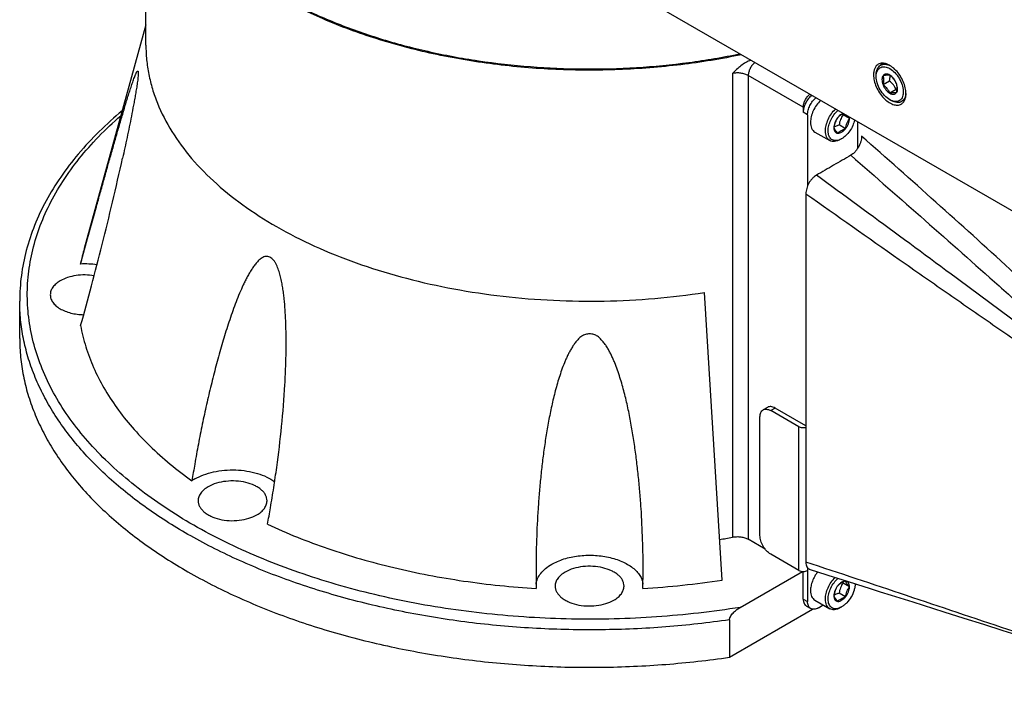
# Model space of a CAD drawing. Header units: millimetres. Extents: x 16 to 3344, y 34 to 2360.
# Tile 70 of 101: x 3060 to 3189, y 1445 to 1533. Entities that reach past the tile are written whole.
import ezdxf

# ---------------------------------------------------------------- set-up
doc = ezdxf.new("R2010")
doc.units = ezdxf.units.MM
doc.header["$LTSCALE"] = 185.02
for name, color, linetype in [('BASE_ASM_PBL23', 7, 'CONTINUOUS'), ('BOX_PBL25', 7, 'CONTINUOUS'), ('DEFAULT_VBL21', 7, 'CONTINUOUS')]:
    doc.layers.add(name, color=color, linetype=linetype)

# ---------------------------------------------------------------- blocks, each defined once
blk = doc.blocks.new('BASE_ASM_PBL23', base_point=(3158.59, 1554.02))
at = {"layer": 'BASE_ASM_PBL23', "color": 7}
for p, q in [((3076.88, 1529.66), (3076.88, 1559.95)), ((3076.88, 1532.31), (3068.81, 1503.08)), ((3153.56, 1525.97), (3153.56, 1465.3)), ((3162.81, 1521.54), (3155.62, 1525.69)), ((3155.62, 1525.69), (3155.62, 1465.02)), ((3162.81, 1521.54), (3162.81, 1520.89)), ((3163.37, 1520.56), (3162.81, 1520.89)), ((3163.37, 1520.56), (3163.37, 1511.23)), ((3168.85, 1520.05), (3168.01, 1520.53)), ((3168.34, 1518.73), (3167.5, 1519.22)), ((3169.95, 1516.19), (3169.95, 1519.62)), ((3164.33, 1518.3), (3166.28, 1517.18)), ((3167.83, 1517.41), (3167.65, 1517.31)), ((3152.19, 1459.69), (3149.89, 1497.32)), ((3060.38, 1491.29), (3060.38, 1496.19)), ((3158.13, 1482.28), (3157.56, 1481.96)), ((3159.13, 1482.18), (3158.56, 1481.86)), ((3162.24, 1479.73), (3158.56, 1481.86)), ((3163.16, 1479.86), (3159.13, 1482.18)), ((3157.15, 1465.53), (3157.15, 1481.04)), ((3162.24, 1460.95), (3162.24, 1479.73)), ((3157.82, 1463.75), (3155.62, 1465.02)), ((3162.24, 1460.95), (3158.56, 1463.08)), ((3163.37, 1461.31), (3163.37, 1456.87)), ((3127.88, 1460.84), (3127.9, 1458.59)), ((3141.86, 1458.59), (3141.88, 1460.84)), ((3154.58, 1456.12), (3162.72, 1460.82)), ((3162.81, 1457.2), (3162.81, 1460.82)), ((3168.85, 1458.81), (3168.01, 1459.29)), ((3169.59, 1459.07), (3169.74, 1459.16)), ((3162.81, 1457.2), (3163.37, 1456.87)), ((3168.34, 1457.49), (3167.5, 1457.98)), ((3153.17, 1449.59), (3164.04, 1455.87)), ((3163.22, 1456.28), (3163.79, 1455.96)), ((3164.33, 1457.06), (3166.28, 1455.94)), ((3164.79, 1456.05), (3165.43, 1456.43)), ((3167.83, 1456.18), (3167.65, 1456.08)), ((3181.18, 1455.54), (3183.8, 1454.71)), ((3183.8, 1454.71), (3186.37, 1453.9)), ((3153.17, 1454.49), (3153.17, 1449.59)), ((3186.37, 1453.9), (3188.88, 1453.1)), ((3188.88, 1453.1), (3191.16, 1452.39))]:
    blk.add_line(p, q, dxfattribs=at)
for points in [[(3163.7, 1461.08), (3166.86, 1460.08), (3168.4, 1459.59), (3169.92, 1459.1), (3171.41, 1458.63), (3172.87, 1458.17), (3174.31, 1457.71), (3177.12, 1456.82)], [(3177.12, 1456.82), (3178.49, 1456.39), (3181.18, 1455.54)]]:
    blk.add_lwpolyline(points, dxfattribs=at)
for centre, radius, start, end in [((3173.84, 1525.77), 7.84, 221.1182, 221.9592), ((3167.89, 1517.26), 1.97, 119.9888, 123.2402), ((3091.5, 1496.81), 23.54, 164.5645, 169.6772), ((3068.87, 1489), 12.04, 82.3469, 92.5389), ((3249.27, 1445.93), 168.51, 170.1137, 170.8622), ((3086.33, 1467.58), 6.16, 119.9417, 123.9279), ((2955.86, 1493.06), 139.37, 349.2186, 350.1188), ((3135.97, 1554.84), 91.25, 280.0313, 281.1105), ((3135.08, 1570.83), 112.45, 273.4553, 278.7535), ((3173.84, 1464.54), 7.84, 221.1182, 221.9592), ((3167.89, 1456.02), 1.97, 119.9888, 123.2402)]:
    blk.add_arc(centre, radius, start, end, dxfattribs=at)
for points, knots in [([(3076.88, 1560.04), (3076.88, 1559.37), (3076.95, 1558.02), (3077.26, 1556.02), (3077.78, 1554.03), (3078.76, 1551.37), (3080.53, 1548.11), (3083.39, 1544.44), (3086.99, 1541), (3091.26, 1537.84), (3096.15, 1535), (3101.58, 1532.52), (3107.49, 1530.43), (3113.78, 1528.76), (3120.37, 1527.53), (3127.17, 1526.77), (3134.08, 1526.47), (3141, 1526.66), (3147.83, 1527.31), (3152.31, 1528.07), (3154.52, 1528.53)], [0, 0, 0, 0, 0.021604, 0.043362, 0.065423, 0.087923, 0.134677, 0.184466, 0.237786, 0.294859, 0.355673, 0.420022, 0.487546, 0.557763, 0.630099, 0.703913, 0.778518, 0.853205, 0.927264, 1, 1, 1, 1]), ([(3154.72, 1528.41), (3152.11, 1527.86), (3146.78, 1526.99), (3138.67, 1526.35), (3130.47, 1526.37), (3122.37, 1527.06), (3114.51, 1528.4), (3107.06, 1530.36), (3100.15, 1532.91), (3095.87, 1535.04), (3093.86, 1536.19)], [0, 0, 0, 0, 0.127966, 0.258465, 0.389777, 0.520145, 0.647854, 0.771297, 0.889059, 1, 1, 1, 1]), ([(3076.88, 1529.66), (3076.88, 1529.02), (3076.94, 1527.74), (3077.23, 1525.82), (3077.7, 1523.92), (3078.6, 1521.37), (3080.21, 1518.25), (3082.84, 1514.71), (3086.14, 1511.37), (3090.08, 1508.28), (3094.59, 1505.47), (3099.62, 1502.98), (3105.11, 1500.84), (3110.99, 1499.07), (3117.17, 1497.7), (3123.59, 1496.74), (3130.15, 1496.21), (3136.77, 1496.12), (3143.37, 1496.46), (3147.73, 1496.98), (3149.89, 1497.32)], [0, 0, 0, 0, 0.021761, 0.043664, 0.065846, 0.088435, 0.135243, 0.184893, 0.237881, 0.294459, 0.354665, 0.418356, 0.485241, 0.554916, 0.626884, 0.700578, 0.775386, 0.850662, 0.925751, 1, 1, 1, 1]), ([(3155.97, 1527.69), (3155.74, 1527.61), (3155.28, 1527.4), (3154.46, 1526.83), (3153.92, 1526.31), (3153.56, 1525.97)], [0, 0, 0, 0, 0.249295, 0.501278, 1, 1, 1, 1]), ([(3156.48, 1527.39), (3156.36, 1527.29), (3156.12, 1527.05), (3155.85, 1526.62), (3155.67, 1526.16), (3155.62, 1525.84), (3155.62, 1525.69)], [0, 0, 0, 0, 0.247663, 0.510341, 0.7675, 1, 1, 1, 1]), ([(3068.34, 1501.03), (3068.69, 1502.3), (3069.37, 1504.79), (3070.23, 1507.9), (3070.91, 1510.34), (3071.41, 1512.13), (3071.9, 1513.89), (3072.39, 1515.63), (3072.8, 1517.06), (3073.12, 1518.18), (3073.36, 1519.01), (3073.6, 1519.82), (3073.84, 1520.63), (3074.07, 1521.41), (3074.3, 1522.18), (3074.53, 1522.93), (3074.76, 1523.65), (3074.98, 1524.33), (3075.2, 1524.97), (3075.38, 1525.46), (3075.5, 1525.77), (3075.57, 1525.92), (3075.62, 1526.02), (3075.66, 1526.11), (3075.7, 1526.17), (3075.73, 1526.22), (3075.75, 1526.24), (3075.77, 1526.26), (3075.79, 1526.27), (3075.81, 1526.28), (3075.83, 1526.27), (3075.84, 1526.25), (3075.85, 1526.22), (3075.86, 1526.18), (3075.87, 1526.11), (3075.88, 1526.04), (3075.88, 1525.99)], [0, 0, 0, 0, 0.147403, 0.291493, 0.362238, 0.432056, 0.500875, 0.568593, 0.635065, 0.667771, 0.70008, 0.731946, 0.763317, 0.794118, 0.824257, 0.853604, 0.881977, 0.909101, 0.934539, 0.957521, 0.967664, 0.972273, 0.9765, 0.980273, 0.983498, 0.984872, 0.986068, 0.987076, 0.987896, 0.988565, 0.989202, 0.989993, 0.991093, 0.992596, 0.994565, 1, 1, 1, 1]), ([(3075.88, 1525.99), (3075.88, 1525.91), (3075.87, 1525.72), (3075.84, 1525.42), (3075.8, 1525.08), (3075.74, 1524.6), (3075.64, 1523.99), (3075.52, 1523.26), (3075.39, 1522.53), (3075.21, 1521.57), (3074.99, 1520.38), (3074.7, 1518.98), (3074.41, 1517.59), (3074.12, 1516.23), (3073.93, 1515.32), (3073.83, 1514.88)], [0, 0, 0, 0, 0.022387, 0.049928, 0.080431, 0.112417, 0.178033, 0.244017, 0.309647, 0.374739, 0.503261, 0.629782, 0.754594, 0.877938, 1, 1, 1, 1]), ([(3155.62, 1525.69), (3155.48, 1525.77), (3155.16, 1525.9), (3154.65, 1526.01), (3154.1, 1526.04), (3153.74, 1526), (3153.56, 1525.97)], [0, 0, 0, 0, 0.228418, 0.479168, 0.740783, 1, 1, 1, 1]), ([(3162.81, 1521.54), (3162.81, 1521.69), (3162.86, 1522.01), (3163.04, 1522.47), (3163.31, 1522.9), (3163.55, 1523.14), (3163.67, 1523.24)], [0, 0, 0, 0, 0.2325, 0.489659, 0.752337, 1, 1, 1, 1]), ([(3163.9, 1523.11), (3163.74, 1522.97), (3163.44, 1522.65), (3163.1, 1522.09), (3162.87, 1521.5), (3162.81, 1521.08), (3162.81, 1520.89)], [0, 0, 0, 0, 0.249781, 0.512358, 0.768366, 1, 1, 1, 1]), ([(3163.37, 1520.56), (3163.37, 1520.76), (3163.44, 1521.17), (3163.66, 1521.77), (3164.01, 1522.33), (3164.31, 1522.65), (3164.47, 1522.78)], [0, 0, 0, 0, 0.231634, 0.487642, 0.750219, 1, 1, 1, 1]), ([(3165.07, 1522.44), (3164.87, 1522.24), (3164.52, 1521.81), (3164.1, 1521.09), (3163.83, 1520.33), (3163.76, 1519.81), (3163.76, 1519.56)], [0, 0, 0, 0, 0.254584, 0.516798, 0.770166, 1, 1, 1, 1]), ([(3073.78, 1521.08), (3071.71, 1519.36), (3068.86, 1516.59), (3065.71, 1512.48), (3063.79, 1509.36), (3062.27, 1506.14), (3061.18, 1502.86), (3060.52, 1499.54), (3060.38, 1497.3), (3060.38, 1496.19)], [0, 0, 0, 0, 0.27614, 0.406131, 0.531297, 0.652339, 0.770119, 0.885638, 1, 1, 1, 1]), ([(3154.58, 1456.12), (3150.96, 1455.54), (3143.61, 1454.71), (3132.53, 1454.43), (3121.5, 1455.11), (3110.77, 1456.74), (3102.18, 1458.89), (3095.68, 1461.06), (3091.08, 1462.87), (3086.73, 1464.88), (3082.66, 1467.08), (3078.89, 1469.44), (3075.44, 1471.97), (3072.33, 1474.64), (3068.73, 1478.29), (3065.77, 1482.26), (3063.6, 1486.47), (3062.42, 1489.63), (3061.66, 1492.84), (3061.32, 1496.07), (3061.41, 1499.31), (3061.93, 1502.53), (3062.87, 1505.72), (3064.23, 1508.86), (3065.99, 1511.92), (3068.15, 1514.9), (3070.7, 1517.77), (3072.59, 1519.56), (3073.6, 1520.43)], [0, 0, 0, 0, 0.078736, 0.158431, 0.237868, 0.315843, 0.39122, 0.427627, 0.463022, 0.497313, 0.530422, 0.562293, 0.592894, 0.622218, 0.65029, 0.702882, 0.727699, 0.751729, 0.775183, 0.798302, 0.821345, 0.844575, 0.868246, 0.892587, 0.917794, 0.944026, 0.971401, 1, 1, 1, 1]), ([(3165.71, 1518.44), (3165.71, 1518.68), (3165.78, 1519.2), (3166.05, 1519.97), (3166.46, 1520.69), (3166.82, 1521.12), (3167.02, 1521.31)], [0, 0, 0, 0, 0.229834, 0.483202, 0.745416, 1, 1, 1, 1]), ([(3166.06, 1518.44), (3166.06, 1518.67), (3166.13, 1519.16), (3166.4, 1519.88), (3166.8, 1520.56), (3167.14, 1520.96), (3167.33, 1521.13)], [0, 0, 0, 0, 0.230595, 0.485133, 0.747533, 1, 1, 1, 1]), ([(3167.32, 1520.18), (3167.25, 1520.09), (3167.13, 1519.89), (3166.97, 1519.57), (3166.87, 1519.23), (3166.82, 1518.99), (3166.81, 1518.87)], [0, 0, 0, 0, 0.242178, 0.490349, 0.743781, 1, 1, 1, 1]), ([(3167.32, 1520.18), (3167.24, 1520.08), (3167.1, 1519.88), (3166.94, 1519.54), (3166.83, 1519.2), (3166.81, 1518.98), (3166.81, 1518.87)], [0, 0, 0, 0, 0.261228, 0.522456, 0.772027, 1, 1, 1, 1]), ([(3168.03, 1520.73), (3167.9, 1520.68), (3167.63, 1520.53), (3167.42, 1520.31), (3167.32, 1520.18)], [0, 0, 0, 0, 0.463306, 1, 1, 1, 1]), ([(3168.1, 1520.69), (3167.94, 1520.63), (3167.72, 1520.52), (3167.47, 1520.33), (3167.37, 1520.23), (3167.32, 1520.18)], [0, 0, 0, 0, 0.53219, 0.773299, 1, 1, 1, 1]), ([(3168.01, 1520.53), (3167.94, 1520.44), (3167.82, 1520.24), (3167.67, 1519.92), (3167.56, 1519.57), (3167.52, 1519.34), (3167.5, 1519.22)], [0, 0, 0, 0, 0.242178, 0.490349, 0.743781, 1, 1, 1, 1]), ([(3168.85, 1520.05), (3168.79, 1520.11), (3168.67, 1520.24), (3168.57, 1520.38), (3168.52, 1520.44)], [0, 0, 0, 0, 0.531339, 1, 1, 1, 1]), ([(3168.85, 1520.05), (3168.85, 1520.06), (3168.85, 1520.14), (3168.84, 1520.21), (3168.83, 1520.27)], [0, 0, 0, 0, 0.260284, 1, 1, 1, 1]), ([(3163.76, 1519.56), (3163.76, 1519.42), (3163.78, 1519.15), (3163.89, 1518.79), (3164.07, 1518.49), (3164.24, 1518.35), (3164.33, 1518.3)], [0, 0, 0, 0, 0.2898, 0.549049, 0.782228, 1, 1, 1, 1]), ([(3166.81, 1518.87), (3166.85, 1518.75), (3166.96, 1518.58), (3167.14, 1518.34), (3167.25, 1518.21), (3167.32, 1518.14)], [0, 0, 0, 0, 0.407439, 0.684359, 1, 1, 1, 1]), ([(3166.81, 1518.87), (3166.81, 1518.77), (3166.83, 1518.59), (3166.93, 1518.36), (3167.1, 1518.19), (3167.24, 1518.15), (3167.32, 1518.14)], [0, 0, 0, 0, 0.293859, 0.54708, 0.773541, 1, 1, 1, 1]), ([(3167.5, 1519.22), (3167.44, 1519.2), (3167.24, 1519.13), (3167.05, 1519.05), (3166.91, 1518.97)], [0, 0, 0, 0, 0.260482, 1, 1, 1, 1]), ([(3169.52, 1519.87), (3169.47, 1519.61), (3169.3, 1519.11), (3168.91, 1518.43), (3168.42, 1517.84), (3168.03, 1517.53), (3167.83, 1517.41)], [0, 0, 0, 0, 0.25246, 0.51486, 0.769402, 1, 1, 1, 1]), ([(3168.34, 1518.73), (3168.42, 1518.83), (3168.56, 1519.03), (3168.72, 1519.37), (3168.82, 1519.71), (3168.85, 1519.94), (3168.85, 1520.05)], [0, 0, 0, 0, 0.261228, 0.522456, 0.772027, 1, 1, 1, 1]), ([(3168.34, 1518.73), (3168.36, 1518.85), (3168.4, 1519.09), (3168.51, 1519.43), (3168.66, 1519.75), (3168.78, 1519.95), (3168.85, 1520.05)], [0, 0, 0, 0, 0.256219, 0.509651, 0.757822, 1, 1, 1, 1]), ([(3166.28, 1517.18), (3166.19, 1517.23), (3166.02, 1517.37), (3165.83, 1517.67), (3165.73, 1518.03), (3165.71, 1518.3), (3165.71, 1518.44)], [0, 0, 0, 0, 0.217772, 0.450951, 0.7102, 1, 1, 1, 1]), ([(3167.65, 1517.32), (3167.54, 1517.27), (3167.34, 1517.2), (3167.04, 1517.16), (3166.75, 1517.2), (3166.51, 1517.32), (3166.31, 1517.52), (3166.16, 1517.78), (3166.08, 1518.09), (3166.06, 1518.32), (3166.06, 1518.44)], [0, 0, 0, 0, 0.139133, 0.264408, 0.378951, 0.488407, 0.599882, 0.71988, 0.852678, 1, 1, 1, 1]), ([(3167.32, 1518.14), (3167.49, 1518.13), (3167.73, 1518.21), (3167.96, 1518.36), (3168.14, 1518.51), (3168.26, 1518.64), (3168.34, 1518.73)], [0, 0, 0, 0, 0.435322, 0.566425, 0.705069, 1, 1, 1, 1]), ([(3167.32, 1518.14), (3167.38, 1518.2), (3167.51, 1518.33), (3167.75, 1518.49), (3168.03, 1518.63), (3168.23, 1518.7), (3168.34, 1518.73)], [0, 0, 0, 0, 0.222007, 0.462309, 0.723182, 1, 1, 1, 1]), ([(3170.44, 1517.76), (3170.44, 1517.64), (3170.42, 1517.41), (3170.35, 1517.05), (3170.22, 1516.69), (3170.04, 1516.33), (3169.83, 1516), (3169.59, 1515.7), (3169.32, 1515.45), (3169.13, 1515.31), (3169.03, 1515.25)], [0, 0, 0, 0, 0.113939, 0.236555, 0.365712, 0.498481, 0.631678, 0.761878, 0.885593, 1, 1, 1, 1]), ([(3208.94, 1482.06), (3207.38, 1483.65), (3204.24, 1486.78), (3199.46, 1491.38), (3194.66, 1495.9), (3188.25, 1501.82), (3180.18, 1509.12), (3173.69, 1514.89), (3170.44, 1517.76)], [0, 0, 0, 0, 0.12716, 0.253331, 0.378808, 0.503748, 0.752427, 1, 1, 1, 1]), ([(3167.65, 1517.31), (3167.53, 1517.24), (3167.29, 1517.13), (3166.92, 1517.04), (3166.58, 1517.05), (3166.37, 1517.12), (3166.28, 1517.18)], [0, 0, 0, 0, 0.289799, 0.549049, 0.782228, 1, 1, 1, 1]), ([(3167.83, 1517.41), (3167.81, 1517.41), (3167.75, 1517.37), (3167.69, 1517.34), (3167.65, 1517.32)], [0, 0, 0, 0, 0.255058, 1, 1, 1, 1]), ([(3169.03, 1515.25), (3168.66, 1515.03), (3167.91, 1514.6), (3166.41, 1513.74), (3165.28, 1513.09), (3164.53, 1512.65)], [0, 0, 0, 0, 0.249991, 0.499989, 1, 1, 1, 1]), ([(3169.03, 1515.25), (3172.27, 1512.42), (3178.74, 1506.75), (3186.81, 1499.6), (3193.26, 1493.82), (3198.09, 1489.44), (3202.92, 1485), (3206.11, 1482.01), (3207.7, 1480.49)], [0, 0, 0, 0, 0.247924, 0.496899, 0.621918, 0.747372, 0.873345, 1, 1, 1, 1]), ([(3068.34, 1492.97), (3068.83, 1494.71), (3069.79, 1498.24), (3071.18, 1503.62), (3072.54, 1509.18), (3073.4, 1512.96), (3073.83, 1514.88)], [0, 0, 0, 0, 0.23958, 0.485888, 0.738987, 1, 1, 1, 1]), ([(3164.53, 1512.65), (3164.44, 1512.6), (3164.25, 1512.47), (3163.99, 1512.22), (3163.75, 1511.93), (3163.54, 1511.61), (3163.38, 1511.27), (3163.22, 1510.81), (3163.16, 1510.46), (3163.16, 1510.23)], [0, 0, 0, 0, 0.114426, 0.238036, 0.36826, 0.501641, 0.634633, 0.763915, 1, 1, 1, 1]), ([(3207.7, 1480.49), (3204.14, 1483.23), (3196.98, 1488.65), (3186.2, 1496.71), (3175.38, 1504.7), (3168.15, 1510.01), (3164.53, 1512.65)], [0, 0, 0, 0, 0.250345, 0.50029, 0.750131, 1, 1, 1, 1]), ([(3163.16, 1510.23), (3163.16, 1506.22), (3163.16, 1498.18), (3163.16, 1486.14), (3163.16, 1474.09), (3163.16, 1466.05), (3163.16, 1462.04)], [0, 0, 0, 0, 0.249992, 0.500006, 0.749989, 1, 1, 1, 1]), ([(3163.16, 1510.23), (3167.22, 1507.35), (3173.32, 1503.05), (3181.48, 1497.35), (3187.61, 1493.09), (3193.77, 1488.86), (3199.96, 1484.66), (3206.17, 1480.48), (3210.34, 1477.72), (3212.43, 1476.35)], [0, 0, 0, 0, 0.249671, 0.374478, 0.49931, 0.62421, 0.74924, 0.874477, 1, 1, 1, 1]), ([(3095.21, 1490.79), (3095.21, 1491.73), (3095.18, 1493.15), (3095.08, 1495.04), (3094.98, 1496.23), (3094.87, 1497.19), (3094.77, 1497.91), (3094.64, 1498.63), (3094.48, 1499.35), (3094.32, 1499.95), (3094.16, 1500.42), (3094.02, 1500.76), (3093.87, 1501.09), (3093.68, 1501.4), (3093.46, 1501.66), (3093.21, 1501.86), (3092.94, 1501.98), (3092.71, 1502.03), (3092.53, 1502.02), (3092.36, 1501.99), (3092.17, 1501.91), (3091.95, 1501.77), (3091.75, 1501.61), (3091.56, 1501.43), (3091.31, 1501.17), (3091.02, 1500.81), (3090.71, 1500.35), (3090.41, 1499.86), (3090.13, 1499.35), (3089.86, 1498.83), (3089.52, 1498.11), (3089.11, 1497.2), (3088.66, 1496.07), (3088.23, 1494.92), (3087.83, 1493.74), (3087.44, 1492.55), (3087.06, 1491.35), (3086.58, 1489.73), (3086.02, 1487.67), (3085.39, 1485.17), (3084.79, 1482.63), (3084.24, 1480.07), (3083.73, 1477.47), (3083.41, 1475.73), (3083.26, 1474.86)], [0, 0, 0, 0, 0.068274, 0.102743, 0.137489, 0.154985, 0.172573, 0.190274, 0.208077, 0.225978, 0.234953, 0.243916, 0.252833, 0.261548, 0.269825, 0.277474, 0.284529, 0.29113, 0.294295, 0.297394, 0.303505, 0.309661, 0.315926, 0.322307, 0.328794, 0.34204, 0.355594, 0.369396, 0.383401, 0.397576, 0.411896, 0.440898, 0.470296, 0.500017, 0.530013, 0.560245, 0.590687, 0.621318, 0.683084, 0.745452, 0.80836, 0.871769, 0.935653, 1, 1, 1, 1]), ([(3070.11, 1499.5), (3069.72, 1499.56), (3068.93, 1499.63), (3067.76, 1499.55), (3066.66, 1499.3), (3065.99, 1499.01), (3065.69, 1498.84)], [0, 0, 0, 0, 0.260797, 0.522118, 0.771945, 1, 1, 1, 1]), ([(3065.69, 1498.84), (3065.5, 1498.72), (3065.14, 1498.48), (3064.71, 1498.03), (3064.48, 1497.6), (3064.39, 1497.26), (3064.38, 1497.09), (3064.38, 1497)], [0, 0, 0, 0, 0.289581, 0.548634, 0.781636, 0.891838, 1, 1, 1, 1]), ([(3064.38, 1497), (3064.38, 1496.92), (3064.39, 1496.75), (3064.48, 1496.41), (3064.7, 1495.99), (3065.11, 1495.55), (3065.66, 1495.16), (3066.32, 1494.85), (3067.07, 1494.6), (3067.89, 1494.45), (3068.45, 1494.41), (3068.74, 1494.4)], [0, 0, 0, 0, 0.045308, 0.091438, 0.188788, 0.29672, 0.417151, 0.5499, 0.693249, 0.844428, 1, 1, 1, 1]), ([(3153.17, 1454.49), (3150.41, 1454.09), (3144.83, 1453.47), (3136.41, 1453.09), (3127.97, 1453.27), (3119.62, 1453.99), (3111.46, 1455.26), (3103.61, 1457.04), (3096.15, 1459.33), (3089.18, 1462.1), (3082.8, 1465.3), (3077.09, 1468.89), (3072.1, 1472.85), (3067.92, 1477.11), (3065.11, 1480.94), (3063.34, 1484.09), (3062.27, 1486.46), (3061.42, 1488.86), (3060.82, 1491.29), (3060.46, 1493.73), (3060.38, 1495.37), (3060.38, 1496.19)], [0, 0, 0, 0, 0.074478, 0.149718, 0.225076, 0.299905, 0.373571, 0.445472, 0.515055, 0.581836, 0.64542, 0.70553, 0.762033, 0.814972, 0.864605, 0.888347, 0.911471, 0.934077, 0.956281, 0.97821, 1, 1, 1, 1]), ([(3068.34, 1492.97), (3068.51, 1492.04), (3068.97, 1490.18), (3070, 1487.45), (3071.36, 1484.77), (3073.05, 1482.16), (3075.07, 1479.62), (3078.23, 1476.3), (3080.95, 1474.07), (3082.89, 1472.69)], [0, 0, 0, 0, 0.110885, 0.224395, 0.341429, 0.462738, 0.588915, 0.720389, 1, 1, 1, 1]), ([(3141.88, 1460.84), (3141.88, 1462.21), (3141.83, 1464.94), (3141.67, 1468.36), (3141.46, 1471.08), (3141.28, 1473.12), (3141.05, 1475.16), (3140.78, 1477.18), (3140.47, 1479.21), (3140.1, 1481.22), (3139.74, 1482.89), (3139.42, 1484.21), (3139.15, 1485.2), (3138.86, 1486.18), (3138.53, 1487.16), (3138.23, 1487.96), (3137.97, 1488.59), (3137.75, 1489.06), (3137.52, 1489.52), (3137.27, 1489.98), (3137.04, 1490.35), (3136.84, 1490.63), (3136.67, 1490.84), (3136.5, 1491.03), (3136.32, 1491.23), (3136.13, 1491.41), (3135.85, 1491.64), (3135.43, 1491.85), (3134.88, 1491.91), (3134.42, 1491.85), (3134.07, 1491.72), (3133.83, 1491.58), (3133.62, 1491.42), (3133.43, 1491.23), (3133.25, 1491.04), (3133.08, 1490.84), (3132.92, 1490.63), (3132.72, 1490.35), (3132.49, 1489.98), (3132.24, 1489.52), (3132, 1489.06), (3131.79, 1488.59), (3131.52, 1487.96), (3131.22, 1487.16), (3130.89, 1486.18), (3130.6, 1485.2), (3130.33, 1484.21), (3130.01, 1482.89), (3129.65, 1481.22), (3129.28, 1479.21), (3128.97, 1477.18), (3128.7, 1475.16), (3128.48, 1473.12), (3128.29, 1471.08), (3128.09, 1468.36), (3127.92, 1464.94), (3127.88, 1462.21), (3127.88, 1460.84)], [0, 0, 0, 0, 0.062316, 0.12456, 0.15566, 0.186746, 0.217821, 0.248888, 0.279949, 0.311012, 0.342084, 0.357629, 0.373183, 0.38875, 0.404335, 0.419946, 0.427769, 0.435607, 0.443462, 0.451332, 0.459227, 0.463203, 0.4672, 0.471209, 0.47522, 0.479248, 0.483315, 0.491576, 0.499977, 0.50838, 0.512557, 0.51669, 0.520764, 0.524793, 0.528805, 0.532811, 0.536798, 0.540767, 0.548665, 0.556536, 0.564392, 0.572231, 0.580053, 0.595665, 0.61125, 0.626817, 0.642371, 0.657916, 0.688988, 0.720051, 0.751112, 0.782179, 0.813254, 0.84434, 0.87544, 0.937684, 1, 1, 1, 1]), ([(3060.38, 1491.29), (3060.38, 1490.47), (3060.46, 1488.83), (3060.82, 1486.39), (3061.42, 1483.96), (3062.27, 1481.56), (3063.34, 1479.19), (3065.11, 1476.04), (3067.92, 1472.21), (3072.1, 1467.95), (3077.09, 1464), (3082.8, 1460.4), (3089.18, 1457.2), (3096.15, 1454.43), (3103.61, 1452.14), (3111.46, 1450.36), (3119.62, 1449.09), (3127.97, 1448.37), (3136.41, 1448.19), (3144.83, 1448.57), (3150.41, 1449.19), (3153.17, 1449.59)], [0, 0, 0, 0, 0.02179, 0.043719, 0.065923, 0.088529, 0.111653, 0.135395, 0.185028, 0.237967, 0.29447, 0.35458, 0.418164, 0.484945, 0.554528, 0.626429, 0.700095, 0.774924, 0.850282, 0.925522, 1, 1, 1, 1]), ([(3093.16, 1469.14), (3093.31, 1470.02), (3093.6, 1471.78), (3094.12, 1475.33), (3094.65, 1479.81), (3095.01, 1484.35), (3095.18, 1488.01), (3095.21, 1489.86), (3095.21, 1490.79)], [0, 0, 0, 0, 0.122531, 0.245717, 0.494058, 0.745248, 0.872107, 1, 1, 1, 1]), ([(3157.15, 1481.04), (3157.15, 1481.14), (3157.17, 1481.33), (3157.24, 1481.6), (3157.38, 1481.81), (3157.5, 1481.92), (3157.56, 1481.96)], [0, 0, 0, 0, 0.289799, 0.549048, 0.782227, 1, 1, 1, 1]), ([(3157.56, 1481.96), (3157.63, 1481.99), (3157.78, 1482.05), (3158.03, 1482.05), (3158.3, 1481.99), (3158.48, 1481.91), (3158.56, 1481.86)], [0, 0, 0, 0, 0.217774, 0.450953, 0.710202, 1, 1, 1, 1]), ([(3159.13, 1482.18), (3159.04, 1482.23), (3158.87, 1482.32), (3158.6, 1482.38), (3158.35, 1482.38), (3158.2, 1482.32), (3158.13, 1482.28)], [0, 0, 0, 0, 0.289798, 0.549047, 0.782226, 1, 1, 1, 1]), ([(3163.16, 1479.65), (3163.08, 1479.62), (3162.92, 1479.6), (3162.68, 1479.6), (3162.45, 1479.64), (3162.3, 1479.7), (3162.24, 1479.73)], [0, 0, 0, 0, 0.254347, 0.516585, 0.770085, 1, 1, 1, 1]), ([(3083.26, 1472.92), (3083.62, 1473.13), (3084.43, 1473.49), (3085.74, 1473.87), (3087.15, 1474.08), (3088.62, 1474.12), (3090.06, 1473.99), (3091.43, 1473.68), (3092.65, 1473.22), (3093.38, 1472.79), (3093.71, 1472.56)], [0, 0, 0, 0, 0.115762, 0.24114, 0.373078, 0.50787, 0.641547, 0.77024, 0.890556, 1, 1, 1, 1]), ([(3092.71, 1470.06), (3092.71, 1470.19), (3092.67, 1470.45), (3092.52, 1470.83), (3092.28, 1471.19), (3091.95, 1471.52), (3091.54, 1471.82), (3090.88, 1472.18), (3089.91, 1472.5), (3088.64, 1472.68), (3087.34, 1472.64), (3086.11, 1472.4), (3085.36, 1472.09), (3085.03, 1471.89)], [0, 0, 0, 0, 0.042848, 0.087465, 0.135286, 0.187237, 0.243729, 0.304736, 0.438372, 0.582681, 0.729798, 0.871354, 1, 1, 1, 1]), ([(3085.03, 1471.89), (3084.83, 1471.78), (3084.47, 1471.53), (3084.04, 1471.08), (3083.81, 1470.66), (3083.72, 1470.31), (3083.71, 1470.14), (3083.71, 1470.06)], [0, 0, 0, 0, 0.289581, 0.548634, 0.781636, 0.891838, 1, 1, 1, 1]), ([(3083.71, 1470.06), (3083.71, 1469.93), (3083.74, 1469.67), (3083.89, 1469.29), (3084.14, 1468.93), (3084.47, 1468.6), (3084.88, 1468.3), (3085.54, 1467.94), (3086.51, 1467.61), (3087.77, 1467.43), (3089.07, 1467.47), (3090.3, 1467.72), (3091.06, 1468.03), (3091.39, 1468.22)], [0, 0, 0, 0, 0.042848, 0.087465, 0.135286, 0.187237, 0.243729, 0.304736, 0.438372, 0.582681, 0.729798, 0.871354, 1, 1, 1, 1]), ([(3091.39, 1468.22), (3091.59, 1468.33), (3091.95, 1468.58), (3092.37, 1469.03), (3092.6, 1469.45), (3092.69, 1469.8), (3092.71, 1469.97), (3092.71, 1470.06)], [0, 0, 0, 0, 0.289581, 0.548634, 0.781636, 0.891838, 1, 1, 1, 1]), ([(3092.76, 1466.99), (3095.34, 1465.79), (3100.76, 1463.62), (3109.35, 1461.16), (3118.47, 1459.42), (3124.73, 1458.78), (3127.9, 1458.59)], [0, 0, 0, 0, 0.2345, 0.481295, 0.737552, 1, 1, 1, 1]), ([(3153.56, 1465.3), (3153.74, 1465.34), (3154.1, 1465.38), (3154.65, 1465.35), (3155.16, 1465.24), (3155.48, 1465.1), (3155.62, 1465.02)], [0, 0, 0, 0, 0.259217, 0.520832, 0.771582, 1, 1, 1, 1]), ([(3158.56, 1463.08), (3158.36, 1463.19), (3157.98, 1463.51), (3157.54, 1464.12), (3157.24, 1464.81), (3157.15, 1465.29), (3157.15, 1465.53)], [0, 0, 0, 0, 0.237218, 0.499999, 0.762781, 1, 1, 1, 1]), ([(3129.93, 1461.75), (3130.17, 1461.9), (3130.69, 1462.15), (3131.84, 1462.58), (3133.42, 1462.9), (3135.39, 1462.98), (3137.02, 1462.78), (3138.25, 1462.45), (3139.09, 1462.14), (3139.84, 1461.76), (3140.5, 1461.33), (3141.04, 1460.84), (3141.46, 1460.31), (3141.75, 1459.75), (3141.84, 1459.35), (3141.86, 1459.16)], [0, 0, 0, 0, 0.061811, 0.127454, 0.267335, 0.413003, 0.556622, 0.625347, 0.690863, 0.752529, 0.809918, 0.862895, 0.911697, 0.95701, 1, 1, 1, 1]), ([(3127.89, 1459.15), (3127.9, 1459.28), (3127.95, 1459.52), (3128.12, 1460.01), (3128.49, 1460.6), (3129.12, 1461.24), (3129.64, 1461.59), (3129.93, 1461.75)], [0, 0, 0, 0, 0.107824, 0.218485, 0.453224, 0.712686, 1, 1, 1, 1]), ([(3139.38, 1458.9), (3139.38, 1459.03), (3139.34, 1459.29), (3139.19, 1459.67), (3138.95, 1460.03), (3138.62, 1460.36), (3138.21, 1460.66), (3137.54, 1461.02), (3136.58, 1461.34), (3135.31, 1461.52), (3134.01, 1461.48), (3132.78, 1461.24), (3132.03, 1460.93), (3131.69, 1460.73)], [0, 0, 0, 0, 0.042848, 0.087465, 0.135286, 0.187237, 0.243729, 0.304736, 0.438372, 0.582681, 0.729798, 0.871354, 1, 1, 1, 1]), ([(3162.24, 1460.95), (3162.32, 1460.91), (3162.51, 1460.84), (3162.81, 1460.81), (3163.11, 1460.84), (3163.29, 1460.91), (3163.37, 1460.95)], [0, 0, 0, 0, 0.237219, 0.500001, 0.762782, 1, 1, 1, 1]), ([(3163.16, 1462.04), (3163.16, 1461.92), (3163.18, 1461.71), (3163.28, 1461.41), (3163.43, 1461.23), (3163.58, 1461.12), (3163.66, 1461.09), (3163.7, 1461.08)], [0, 0, 0, 0, 0.29265, 0.549715, 0.779301, 0.889512, 1, 1, 1, 1]), ([(3216.35, 1444.61), (3211.84, 1445.97), (3202.89, 1448.79), (3189.57, 1453.21), (3176.35, 1457.65), (3167.55, 1460.59), (3163.16, 1462.04)], [0, 0, 0, 0, 0.252519, 0.503089, 0.752078, 1, 1, 1, 1]), ([(3131.69, 1460.73), (3131.5, 1460.62), (3131.14, 1460.37), (3130.71, 1459.92), (3130.48, 1459.5), (3130.39, 1459.15), (3130.38, 1458.98), (3130.38, 1458.9)], [0, 0, 0, 0, 0.289581, 0.548634, 0.781636, 0.891838, 1, 1, 1, 1]), ([(3164.69, 1460.76), (3164.54, 1460.58), (3164.29, 1460.19), (3164, 1459.57), (3163.81, 1458.94), (3163.76, 1458.52), (3163.76, 1458.32)], [0, 0, 0, 0, 0.262018, 0.523062, 0.772157, 1, 1, 1, 1]), ([(3165.71, 1457.2), (3165.71, 1457.44), (3165.78, 1457.95), (3166.04, 1458.7), (3166.44, 1459.42), (3166.79, 1459.85), (3166.98, 1460.04)], [0, 0, 0, 0, 0.229543, 0.482435, 0.74456, 1, 1, 1, 1]), ([(3166.06, 1457.2), (3166.06, 1457.44), (3166.13, 1457.94), (3166.4, 1458.66), (3166.81, 1459.35), (3167.17, 1459.74), (3167.36, 1459.92)], [0, 0, 0, 0, 0.230868, 0.485804, 0.748257, 1, 1, 1, 1]), ([(3130.38, 1458.9), (3130.38, 1458.77), (3130.41, 1458.51), (3130.56, 1458.13), (3130.81, 1457.77), (3131.14, 1457.43), (3131.55, 1457.14), (3132.21, 1456.78), (3133.18, 1456.45), (3134.44, 1456.27), (3135.74, 1456.31), (3136.97, 1456.56), (3137.73, 1456.87), (3138.06, 1457.06)], [0, 0, 0, 0, 0.042848, 0.087465, 0.135286, 0.187237, 0.243729, 0.304736, 0.438372, 0.582681, 0.729798, 0.871354, 1, 1, 1, 1]), ([(3138.06, 1457.06), (3138.26, 1457.17), (3138.61, 1457.42), (3139.04, 1457.87), (3139.27, 1458.29), (3139.36, 1458.64), (3139.38, 1458.81), (3139.38, 1458.9)], [0, 0, 0, 0, 0.289581, 0.548634, 0.781636, 0.891838, 1, 1, 1, 1]), ([(3167.32, 1458.94), (3167.25, 1458.85), (3167.13, 1458.65), (3166.97, 1458.33), (3166.87, 1457.99), (3166.82, 1457.75), (3166.81, 1457.63)], [0, 0, 0, 0, 0.242178, 0.490349, 0.743781, 1, 1, 1, 1]), ([(3167.32, 1458.94), (3167.24, 1458.85), (3167.1, 1458.64), (3166.94, 1458.31), (3166.83, 1457.97), (3166.81, 1457.74), (3166.81, 1457.63)], [0, 0, 0, 0, 0.261228, 0.522456, 0.772027, 1, 1, 1, 1]), ([(3168.34, 1459.53), (3168.16, 1459.55), (3167.93, 1459.47), (3167.69, 1459.31), (3167.51, 1459.17), (3167.39, 1459.04), (3167.32, 1458.94)], [0, 0, 0, 0, 0.435322, 0.566425, 0.705069, 1, 1, 1, 1]), ([(3168.34, 1459.53), (3168.23, 1459.5), (3168.03, 1459.43), (3167.75, 1459.3), (3167.51, 1459.13), (3167.38, 1459.01), (3167.32, 1458.94)], [0, 0, 0, 0, 0.276818, 0.537691, 0.777993, 1, 1, 1, 1]), ([(3168.01, 1459.29), (3167.94, 1459.2), (3167.82, 1459), (3167.67, 1458.68), (3167.56, 1458.34), (3167.52, 1458.1), (3167.5, 1457.98)], [0, 0, 0, 0, 0.242178, 0.490349, 0.743781, 1, 1, 1, 1]), ([(3169.6, 1459.21), (3169.59, 1459.07), (3169.57, 1458.78), (3169.42, 1458.19), (3169.1, 1457.46), (3168.63, 1456.83), (3168.18, 1456.41), (3167.95, 1456.25), (3167.83, 1456.18)], [0, 0, 0, 0, 0.114829, 0.238443, 0.500928, 0.762906, 0.885928, 1, 1, 1, 1]), ([(3168.85, 1458.81), (3168.85, 1458.9), (3168.83, 1459.08), (3168.73, 1459.32), (3168.56, 1459.48), (3168.41, 1459.53), (3168.34, 1459.53)], [0, 0, 0, 0, 0.293859, 0.54708, 0.773541, 1, 1, 1, 1]), ([(3168.85, 1458.81), (3168.79, 1458.88), (3168.67, 1459.01), (3168.49, 1459.24), (3168.38, 1459.42), (3168.34, 1459.53)], [0, 0, 0, 0, 0.315641, 0.592561, 1, 1, 1, 1]), ([(3168.34, 1457.49), (3168.42, 1457.59), (3168.56, 1457.8), (3168.72, 1458.13), (3168.82, 1458.47), (3168.85, 1458.7), (3168.85, 1458.81)], [0, 0, 0, 0, 0.261228, 0.522456, 0.772027, 1, 1, 1, 1]), ([(3168.34, 1457.49), (3168.36, 1457.61), (3168.4, 1457.85), (3168.51, 1458.2), (3168.66, 1458.52), (3168.78, 1458.71), (3168.85, 1458.81)], [0, 0, 0, 0, 0.256219, 0.509651, 0.757822, 1, 1, 1, 1]), ([(3162.81, 1457.2), (3162.81, 1457.1), (3162.82, 1456.9), (3162.9, 1456.64), (3163.03, 1456.42), (3163.16, 1456.32), (3163.22, 1456.28)], [0, 0, 0, 0, 0.2898, 0.549049, 0.782228, 1, 1, 1, 1]), ([(3163.76, 1458.32), (3163.76, 1458.18), (3163.78, 1457.92), (3163.89, 1457.55), (3164.07, 1457.26), (3164.24, 1457.11), (3164.33, 1457.06)], [0, 0, 0, 0, 0.2898, 0.549049, 0.782228, 1, 1, 1, 1]), ([(3166.28, 1455.94), (3166.19, 1455.99), (3166.02, 1456.13), (3165.83, 1456.43), (3165.73, 1456.79), (3165.71, 1457.06), (3165.71, 1457.2)], [0, 0, 0, 0, 0.217772, 0.450951, 0.7102, 1, 1, 1, 1]), ([(3167.65, 1456.08), (3167.54, 1456.04), (3167.34, 1455.96), (3167.04, 1455.92), (3166.75, 1455.96), (3166.51, 1456.08), (3166.31, 1456.28), (3166.16, 1456.54), (3166.08, 1456.85), (3166.06, 1457.08), (3166.06, 1457.2)], [0, 0, 0, 0, 0.139133, 0.264408, 0.378951, 0.488407, 0.599882, 0.71988, 0.852678, 1, 1, 1, 1]), ([(3166.81, 1457.63), (3166.85, 1457.52), (3166.96, 1457.34), (3167.14, 1457.11), (3167.25, 1456.97), (3167.32, 1456.9)], [0, 0, 0, 0, 0.407439, 0.684359, 1, 1, 1, 1]), ([(3166.81, 1457.63), (3166.81, 1457.53), (3166.83, 1457.35), (3166.93, 1457.12), (3167.1, 1456.95), (3167.24, 1456.91), (3167.32, 1456.9)], [0, 0, 0, 0, 0.293859, 0.54708, 0.773541, 1, 1, 1, 1]), ([(3167.5, 1457.98), (3167.44, 1457.96), (3167.24, 1457.89), (3167.05, 1457.81), (3166.91, 1457.73)], [0, 0, 0, 0, 0.260482, 1, 1, 1, 1]), ([(3167.32, 1456.9), (3167.49, 1456.89), (3167.73, 1456.97), (3167.96, 1457.13), (3168.14, 1457.27), (3168.26, 1457.4), (3168.34, 1457.49)], [0, 0, 0, 0, 0.435322, 0.566425, 0.705069, 1, 1, 1, 1]), ([(3167.32, 1456.9), (3167.38, 1456.97), (3167.51, 1457.09), (3167.75, 1457.25), (3168.03, 1457.39), (3168.23, 1457.46), (3168.34, 1457.49)], [0, 0, 0, 0, 0.222007, 0.462309, 0.723182, 1, 1, 1, 1]), ([(3153.17, 1454.49), (3153.17, 1454.53), (3153.18, 1454.63), (3153.24, 1454.81), (3153.36, 1455.03), (3153.53, 1455.26), (3153.79, 1455.54), (3154.13, 1455.84), (3154.43, 1456.03), (3154.58, 1456.12)], [0, 0, 0, 0, 0.059181, 0.123966, 0.259122, 0.393227, 0.523256, 0.769944, 1, 1, 1, 1]), ([(3163.79, 1455.96), (3163.72, 1455.99), (3163.6, 1456.1), (3163.47, 1456.31), (3163.39, 1456.58), (3163.37, 1456.77), (3163.37, 1456.87)], [0, 0, 0, 0, 0.217772, 0.450951, 0.7102, 1, 1, 1, 1]), ([(3164.79, 1456.05), (3164.7, 1456), (3164.52, 1455.92), (3164.26, 1455.86), (3164, 1455.86), (3163.85, 1455.92), (3163.79, 1455.96)], [0, 0, 0, 0, 0.289798, 0.549047, 0.782227, 1, 1, 1, 1]), ([(3167.65, 1456.08), (3167.53, 1456.01), (3167.29, 1455.89), (3166.92, 1455.8), (3166.58, 1455.81), (3166.37, 1455.89), (3166.28, 1455.94)], [0, 0, 0, 0, 0.289799, 0.549049, 0.782228, 1, 1, 1, 1]), ([(3167.83, 1456.18), (3167.81, 1456.17), (3167.75, 1456.14), (3167.69, 1456.1), (3167.65, 1456.08)], [0, 0, 0, 0, 0.255058, 1, 1, 1, 1])]:
    blk.add_open_spline(points, degree=3, knots=knots, dxfattribs=at)
blk = doc.blocks.new('BOX_PBL25', base_point=(3115.49, 1780.29))
at = {"layer": 'BOX_PBL25', "color": 7}
for p, q in [((3143.72, 1534.77), (3208.06, 1497.62)), ((3173.34, 1527.29), (3172.92, 1527.04)), ((3172.35, 1525.58), (3172.35, 1525.78)), ((3174.08, 1524.97), (3173.24, 1524.48)), ((3174.96, 1523.87), (3174.12, 1523.38)), ((3174.12, 1522.52), (3174.3, 1522.42)), ((3176.09, 1522.52), (3175.67, 1522.28))]:
    blk.add_line(p, q, dxfattribs=at)
for centre, radius, start, end in [((3172.2, 1525.6), 1.96, 359.98, 3.2556), ((3176.62, 1516.03), 8.01, 101.1285, 101.9513), ((3173.92, 1523.53), 2.32, 355.1521, 357.4063)]:
    blk.add_arc(centre, radius, start, end, dxfattribs=at)
for points, knots in [([(3172.62, 1527.16), (3172.52, 1527.1), (3172.34, 1526.95), (3172.14, 1526.62), (3172.02, 1526.23), (3172, 1525.94), (3172, 1525.78)], [0, 0, 0, 0, 0.217773, 0.450952, 0.710201, 1, 1, 1, 1]), ([(3172.35, 1525.78), (3172.35, 1525.92), (3172.37, 1526.19), (3172.48, 1526.55), (3172.66, 1526.85), (3172.83, 1526.99), (3172.92, 1527.04)], [0, 0, 0, 0, 0.289799, 0.549049, 0.782228, 1, 1, 1, 1]), ([(3172.36, 1525.78), (3172.37, 1525.9), (3172.41, 1526.11), (3172.53, 1526.39), (3172.7, 1526.62), (3172.93, 1526.77), (3173.2, 1526.85), (3173.5, 1526.84), (3173.81, 1526.76), (3174.02, 1526.66), (3174.12, 1526.6)], [0, 0, 0, 0, 0.139132, 0.264405, 0.378949, 0.488406, 0.599882, 0.71988, 0.852679, 1, 1, 1, 1]), ([(3176.24, 1523.33), (3176.24, 1523.59), (3176.17, 1524.13), (3175.9, 1524.92), (3175.49, 1525.68), (3174.97, 1526.36), (3174.37, 1526.88), (3173.84, 1527.17), (3173.42, 1527.29), (3173.13, 1527.31), (3172.86, 1527.27), (3172.7, 1527.2), (3172.62, 1527.16)], [0, 0, 0, 0, 0.12868, 0.270273, 0.417428, 0.561774, 0.695445, 0.812711, 0.864676, 0.91251, 0.95714, 1, 1, 1, 1]), ([(3172.92, 1527.04), (3173.01, 1527.09), (3173.21, 1527.17), (3173.53, 1527.18), (3173.88, 1527.11), (3174.11, 1527.01), (3174.22, 1526.95)], [0, 0, 0, 0, 0.219896, 0.453985, 0.712433, 1, 1, 1, 1]), ([(3174.12, 1526.6), (3174.36, 1526.46), (3174.82, 1526.08), (3175.37, 1525.35), (3175.75, 1524.52), (3175.9, 1523.81), (3175.88, 1523.28), (3175.81, 1522.94), (3175.67, 1522.66), (3175.48, 1522.45), (3175.22, 1522.31), (3174.93, 1522.26), (3174.62, 1522.3), (3174.41, 1522.38), (3174.3, 1522.42)], [0, 0, 0, 0, 0.13789, 0.290617, 0.44434, 0.584913, 0.647122, 0.703114, 0.753417, 0.799695, 0.844689, 0.891547, 0.942838, 1, 1, 1, 1]), ([(3172, 1525.78), (3172, 1525.53), (3172.07, 1524.99), (3172.34, 1524.2), (3172.75, 1523.43), (3173.28, 1522.76), (3173.87, 1522.24), (3174.41, 1521.94), (3174.83, 1521.83), (3175.11, 1521.81), (3175.38, 1521.85), (3175.55, 1521.92), (3175.62, 1521.96)], [0, 0, 0, 0, 0.12868, 0.270273, 0.417428, 0.561774, 0.695445, 0.812711, 0.864676, 0.91251, 0.95714, 1, 1, 1, 1]), ([(3172.35, 1525.58), (3172.35, 1525.6), (3172.35, 1525.67), (3172.36, 1525.73), (3172.36, 1525.78)], [0, 0, 0, 0, 0.255059, 1, 1, 1, 1]), ([(3174.12, 1522.52), (3173.87, 1522.66), (3173.4, 1523.06), (3172.84, 1523.82), (3172.46, 1524.68), (3172.35, 1525.29), (3172.35, 1525.58)], [0, 0, 0, 0, 0.237218, 0.499998, 0.76278, 1, 1, 1, 1]), ([(3173.24, 1525.66), (3173.14, 1525.52), (3173.08, 1525.21), (3173.13, 1524.81), (3173.19, 1524.59), (3173.24, 1524.48)], [0, 0, 0, 0, 0.435473, 0.70497, 1, 1, 1, 1]), ([(3174.12, 1525.74), (3174.04, 1525.79), (3173.87, 1525.86), (3173.62, 1525.89), (3173.39, 1525.83), (3173.28, 1525.72), (3173.24, 1525.66)], [0, 0, 0, 0, 0.293857, 0.547076, 0.773538, 1, 1, 1, 1]), ([(3174.12, 1525.74), (3174, 1525.76), (3173.8, 1525.75), (3173.5, 1525.71), (3173.33, 1525.68), (3173.24, 1525.66)], [0, 0, 0, 0, 0.407437, 0.684361, 1, 1, 1, 1]), ([(3173.24, 1525.66), (3173.26, 1525.57), (3173.3, 1525.39), (3173.33, 1525), (3173.28, 1524.69), (3173.24, 1524.48)], [0, 0, 0, 0, 0.222178, 0.462668, 1, 1, 1, 1]), ([(3174.08, 1524.97), (3174.09, 1525.02), (3174.13, 1525.23), (3174.16, 1525.44), (3174.16, 1525.6)], [0, 0, 0, 0, 0.260478, 1, 1, 1, 1]), ([(3175.01, 1524.64), (3174.96, 1524.74), (3174.85, 1524.95), (3174.58, 1525.34), (3174.31, 1525.59), (3174.12, 1525.74)], [0, 0, 0, 0, 0.242375, 0.490754, 1, 1, 1, 1]), ([(3175.01, 1524.64), (3174.91, 1524.87), (3174.73, 1525.2), (3174.4, 1525.55), (3174.22, 1525.68), (3174.12, 1525.74)], [0, 0, 0, 0, 0.521739, 0.771685, 1, 1, 1, 1]), ([(3173.24, 1524.48), (3173.33, 1524.25), (3173.52, 1523.92), (3173.84, 1523.57), (3174.03, 1523.44), (3174.12, 1523.38)], [0, 0, 0, 0, 0.521739, 0.771685, 1, 1, 1, 1]), ([(3173.24, 1524.48), (3173.43, 1524.33), (3173.69, 1524.08), (3173.97, 1523.69), (3174.07, 1523.49), (3174.12, 1523.38)], [0, 0, 0, 0, 0.509246, 0.757625, 1, 1, 1, 1]), ([(3174.96, 1523.87), (3174.91, 1523.97), (3174.81, 1524.18), (3174.53, 1524.57), (3174.27, 1524.82), (3174.08, 1524.97)], [0, 0, 0, 0, 0.242375, 0.490754, 1, 1, 1, 1]), ([(3175.01, 1523.46), (3175.05, 1523.67), (3175.1, 1523.98), (3175.07, 1524.37), (3175.03, 1524.55), (3175.01, 1524.64)], [0, 0, 0, 0, 0.537332, 0.777822, 1, 1, 1, 1]), ([(3175.01, 1523.46), (3175.11, 1523.6), (3175.16, 1523.91), (3175.11, 1524.31), (3175.05, 1524.53), (3175.01, 1524.64)], [0, 0, 0, 0, 0.435473, 0.70497, 1, 1, 1, 1]), ([(3174.12, 1523.38), (3174.21, 1523.4), (3174.39, 1523.43), (3174.68, 1523.48), (3174.89, 1523.48), (3175.01, 1523.46)], [0, 0, 0, 0, 0.315639, 0.592563, 1, 1, 1, 1]), ([(3174.12, 1523.38), (3174.2, 1523.33), (3174.37, 1523.26), (3174.62, 1523.23), (3174.85, 1523.29), (3174.96, 1523.4), (3175.01, 1523.46)], [0, 0, 0, 0, 0.293857, 0.547076, 0.773538, 1, 1, 1, 1]), ([(3175.62, 1521.96), (3175.72, 1522.02), (3175.91, 1522.17), (3176.1, 1522.5), (3176.22, 1522.89), (3176.24, 1523.18), (3176.24, 1523.33)], [0, 0, 0, 0, 0.217773, 0.450952, 0.710201, 1, 1, 1, 1]), ([(3176.23, 1523.33), (3176.22, 1523.22), (3176.19, 1523), (3176.07, 1522.69), (3175.9, 1522.45), (3175.75, 1522.33), (3175.67, 1522.28)], [0, 0, 0, 0, 0.284172, 0.541506, 0.776993, 1, 1, 1, 1]), ([(3174.3, 1522.42), (3174.29, 1522.43), (3174.23, 1522.46), (3174.17, 1522.49), (3174.12, 1522.52)], [0, 0, 0, 0, 0.244993, 1, 1, 1, 1]), ([(3175.67, 1522.28), (3175.58, 1522.23), (3175.37, 1522.15), (3175.03, 1522.14), (3174.66, 1522.23), (3174.42, 1522.35), (3174.3, 1522.42)], [0, 0, 0, 0, 0.217774, 0.450953, 0.710203, 1, 1, 1, 1])]:
    blk.add_open_spline(points, degree=3, knots=knots, dxfattribs=at)
blk = doc.blocks.new('DEFAULT_VBL21', base_point=(3028.17, 1858.95))
at = {"layer": 'BASE_ASM_PBL23'}
blk.add_blockref('BASE_ASM_PBL23', (3158.59, 1554.02), dxfattribs=at)
at = {"layer": 'BOX_PBL25'}
blk.add_blockref('BOX_PBL25', (3115.49, 1780.29), dxfattribs=at)

msp = doc.modelspace()

# ---------------------------------------------------------------- block references
at = {"layer": 'DEFAULT_VBL21'}
msp.add_blockref('DEFAULT_VBL21', (3028.169, 1858.95), dxfattribs=at)

doc.saveas('drawing.dxf')
